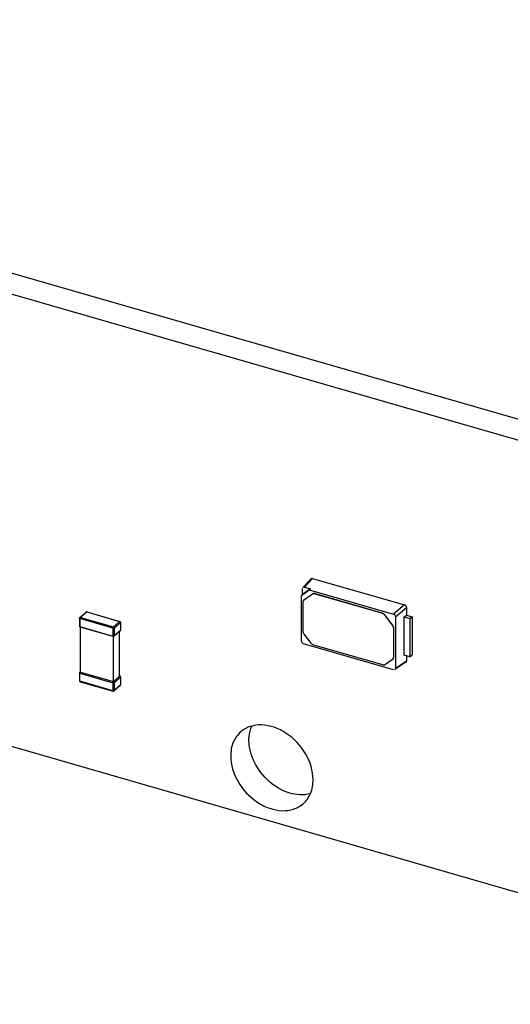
# Model space of a CAD drawing. Header units: millimetres. Extents: x 0 to 210, y 0 to 297.
# Tile 22 of 59: x 62.25 to 65.41, y 227.37 to 233.73. Entities that reach past the tile are written whole.
import ezdxf

# ---------------------------------------------------------------- set-up
doc = ezdxf.new("R2010")
doc.units = ezdxf.units.MM
doc.header["$LTSCALE"] = 19.36
doc.layers.get('0').update_dxf_attribs({"linetype": 'CONTINUOUS'})

msp = doc.modelspace()

# ---------------------------------------------------------------- linework, layer by layer
at = {"color": 7, "linetype": 'Continuous'}
for p, q in [((71.4583, 229.41684), (56.52555, 233.72756)), ((71.34044, 229.31477), (56.40769, 233.62549)), ((54.71894, 231.19325), (123.13495, 211.44325)), ((64.12641, 230.11789), (64.07463, 230.06118)), ((64.08464, 230.0634), (64.13621, 230.12018)), ((64.13621, 230.12018), (64.73054, 229.94861)), ((64.06572, 230.01021), (64.11555, 230.04566)), ((64.07241, 230.0163), (64.07229, 230.05461)), ((64.12292, 230.05224), (64.07241, 230.0163)), ((64.08465, 230.0634), (64.12292, 230.05224)), ((64.12298, 230.05216), (64.1155, 230.04573)), ((64.11555, 230.04566), (64.6597, 229.88846)), ((64.06566, 230.01029), (64.07246, 230.01623)), ((64.06584, 229.71347), (64.06572, 230.01021)), ((64.07678, 229.77681), (64.07678, 229.96782)), ((64.08425, 229.98351), (64.08282, 229.98228)), ((64.08283, 229.98226), (64.08403, 229.98323)), ((64.08403, 229.98323), (64.13561, 230.02014)), ((64.15167, 230.0211), (64.58217, 229.89682)), ((64.1531, 230.02233), (64.5836, 229.89806)), ((62.63459, 229.8674), (62.6753, 229.90266)), ((62.6753, 229.90266), (62.67554, 229.90285)), ((62.68063, 229.90383), (62.89342, 229.8424)), ((64.73054, 229.94861), (64.6597, 229.88846)), ((64.67205, 229.87254), (64.74268, 229.93296)), ((64.74268, 229.93296), (64.74268, 229.88323)), ((62.63261, 229.86308), (62.63261, 229.81112)), ((62.63281, 229.86234), (62.63264, 229.86305)), ((62.89342, 229.8424), (62.89347, 229.84239)), ((62.89755, 229.83696), (62.89755, 229.83691)), ((62.89755, 229.83691), (62.89755, 229.78495)), ((64.59966, 229.88452), (64.65101, 229.81836)), ((64.65244, 229.8196), (64.60109, 229.88576)), ((64.67205, 229.87254), (64.67205, 229.53847)), ((64.72709, 229.87107), (64.74268, 229.88323)), ((64.72709, 229.62363), (64.72709, 229.87107)), ((64.72709, 229.87107), (64.76459, 229.86024)), ((64.74268, 229.88323), (64.77902, 229.87274)), ((64.76459, 229.86024), (64.77902, 229.87274)), ((64.76459, 229.86024), (64.76459, 229.61281)), ((64.77902, 229.87274), (64.77902, 229.6253)), ((62.63631, 229.80587), (62.63476, 229.80671)), ((62.63675, 229.80565), (62.63631, 229.80587)), ((62.84954, 229.7442), (62.63674, 229.80563)), ((62.63833, 229.51544), (62.63833, 229.80617)), ((62.85486, 229.74537), (62.89558, 229.78063)), ((62.89184, 229.48927), (62.89184, 229.77739)), ((62.89558, 229.78063), (62.89572, 229.78077)), ((62.89755, 229.78485), (62.89755, 229.78495)), ((64.65825, 229.79877), (64.65825, 229.61014)), ((64.65968, 229.80001), (64.65968, 229.61138)), ((62.85112, 229.45401), (62.85112, 229.74474)), ((64.12741, 229.70131), (64.08403, 229.75722)), ((64.6597, 229.52968), (64.07819, 229.69755)), ((64.58893, 229.56083), (64.14491, 229.68901)), ((64.65101, 229.59474), (64.60643, 229.56303)), ((64.6522, 229.5957), (64.65101, 229.59474)), ((64.65364, 229.59692), (64.65221, 229.59569)), ((64.74268, 229.58607), (64.67205, 229.53847)), ((64.76459, 229.61281), (64.72709, 229.62363)), ((64.74268, 229.61913), (64.74268, 229.58607)), ((64.76459, 229.61281), (64.77902, 229.6253)), ((64.73891, 229.57847), (64.67449, 229.53487)), ((62.63261, 229.51049), (62.63261, 229.45853)), ((62.63459, 229.51481), (62.63704, 229.51693)), ((62.63459, 229.51481), (62.63483, 229.515)), ((62.63833, 229.51544), (62.85112, 229.45401)), ((62.85112, 229.45401), (62.89184, 229.48927)), ((62.89342, 229.48981), (62.8921, 229.49019)), ((62.89342, 229.48981), (62.89347, 229.48979)), ((62.89755, 229.48436), (62.89755, 229.48432)), ((62.89755, 229.48432), (62.89755, 229.43236)), ((62.63631, 229.45328), (62.63476, 229.45411)), ((62.63631, 229.45328), (62.63675, 229.45305)), ((62.63674, 229.45304), (62.84954, 229.39161)), ((62.85486, 229.39278), (62.89558, 229.42804)), ((62.89558, 229.42804), (62.89572, 229.42817)), ((62.89755, 229.43225), (62.89755, 229.43236))]:
    msp.add_line(p, q, dxfattribs=at)
at = {"color": 9, "linetype": 'Continuous'}
for p, q in [((64.08403, 229.98323), (64.08546, 229.98446)), ((64.13418, 230.0189), (64.13561, 230.02014)), ((64.15167, 230.0211), (64.1531, 230.02233)), ((62.63833, 229.86803), (62.67904, 229.90329)), ((62.67904, 229.90329), (62.89184, 229.84186)), ((62.63547, 229.86061), (62.63547, 229.80865)), ((62.84827, 229.79918), (62.63547, 229.86061)), ((62.63833, 229.86803), (62.85112, 229.8066)), ((62.89184, 229.84186), (62.85112, 229.8066)), ((64.58217, 229.89682), (64.5836, 229.89806)), ((64.59966, 229.88452), (64.60109, 229.88576)), ((62.63547, 229.80865), (62.84827, 229.74722)), ((62.84827, 229.79918), (62.84827, 229.74722)), ((62.85607, 229.80023), (62.89679, 229.83549)), ((62.85607, 229.80023), (62.85607, 229.74826)), ((62.89679, 229.78352), (62.85607, 229.74826)), ((62.89679, 229.83549), (62.89679, 229.78352)), ((64.65101, 229.81836), (64.65244, 229.8196)), ((64.65825, 229.79877), (64.65968, 229.80001)), ((64.65825, 229.61014), (64.65968, 229.61138)), ((62.6347, 229.51488), (62.63483, 229.515)), ((62.63547, 229.45605), (62.63547, 229.50801)), ((62.63547, 229.50801), (62.84827, 229.44658)), ((62.84827, 229.39462), (62.63547, 229.45605)), ((62.85607, 229.44763), (62.89679, 229.48289)), ((62.89679, 229.48289), (62.89679, 229.43093)), ((62.84827, 229.44658), (62.84827, 229.39462)), ((62.85607, 229.44763), (62.85607, 229.39567)), ((62.89679, 229.43093), (62.85607, 229.39567))]:
    msp.add_line(p, q, dxfattribs=at)
at = {"color": 7, "linetype": 'Continuous'}
for centre, radius, start, end in [((62.63772, 229.81017), 0.00455, 220.002178, 229.454703), ((64.63826, 229.61138), 0.02142, 351.555779, 0.008136), ((62.63772, 229.45757), 0.00455, 220.002178, 229.454703)]:
    msp.add_arc(centre, radius, start, end, dxfattribs=at)
for centre, major_axis, ratio, start_param, end_param in [((64.08468, 230.051), (-0.00937, 0.01084), 0.7477192, -0.8547567, 0.0883516), ((64.65966, 229.87608), (0.00936, -0.01079), 0.7522872, 0.7144696, 2.282189), ((64.65966, 229.54208), (-0.00937, 0.01084), 0.7477192, -3.2299538, -2.4286299)]:
    msp.add_ellipse(centre, major_axis=major_axis, ratio=ratio, start_param=start_param, end_param=end_param, dxfattribs=at)
for points in [[(64.13621, 230.12018), (64.13297, 230.12106), (64.12865, 230.12039), (64.1264, 230.1179)], [(64.07678, 229.96782), (64.07678, 229.97304), (64.07892, 229.97881), (64.08283, 229.98227)], [(62.68061, 229.90374), (62.67914, 229.90413), (62.6774, 229.90399), (62.6761, 229.90323)], [(64.74268, 229.93296), (64.74257, 229.93956), (64.73685, 229.94668), (64.73054, 229.94861)], [(62.63463, 229.86732), (62.63347, 229.86625), (62.63267, 229.8646), (62.63265, 229.86302)], [(62.63459, 229.8674), (62.63554, 229.86823), (62.63711, 229.86838), (62.63833, 229.86803)], [(62.63833, 229.86803), (62.63632, 229.8663), (62.63547, 229.86326), (62.63547, 229.86061)], [(62.89184, 229.84178), (62.89319, 229.84139), (62.89447, 229.84052), (62.89534, 229.8394)], [(62.89746, 229.83696), (62.89744, 229.83919), (62.89557, 229.84166), (62.89344, 229.84231)], [(62.89534, 229.8394), (62.89618, 229.83832), (62.89671, 229.83689), (62.89671, 229.83551)], [(64.58217, 229.89682), (64.58902, 229.89485), (64.59529, 229.89016), (64.59966, 229.88452)], [(64.60109, 229.88576), (64.59672, 229.89139), (64.59045, 229.89608), (64.5836, 229.89806)], [(62.63262, 229.81112), (62.63261, 229.80986), (62.63426, 229.809), (62.63547, 229.80865)], [(62.63267, 229.81114), (62.6327, 229.80951), (62.63354, 229.80778), (62.63478, 229.80671)], [(62.85607, 229.80023), (62.85409, 229.79851), (62.85079, 229.79845), (62.84827, 229.79918)], [(62.84831, 229.79922), (62.84831, 229.80064), (62.84859, 229.80208), (62.8491, 229.8034)], [(62.8491, 229.8034), (62.84955, 229.80456), (62.85019, 229.80571), (62.85112, 229.80652)], [(62.85112, 229.8066), (62.85371, 229.80586), (62.85607, 229.80292), (62.85607, 229.80023)], [(62.8957, 229.78079), (62.89678, 229.78178), (62.89746, 229.78338), (62.89741, 229.78485)], [(64.08403, 229.75722), (64.07976, 229.76272), (64.07678, 229.76984), (64.07678, 229.77681)], [(64.65101, 229.81836), (64.65528, 229.81286), (64.65825, 229.80573), (64.65825, 229.79877)], [(64.65968, 229.80001), (64.65968, 229.80697), (64.6567, 229.8141), (64.65244, 229.8196)], [(62.84827, 229.74722), (62.85079, 229.74649), (62.85409, 229.74655), (62.85607, 229.74826)], [(62.84955, 229.74429), (62.85102, 229.7439), (62.85276, 229.74404), (62.85407, 229.74481)], [(64.07819, 229.69755), (64.07174, 229.69941), (64.06584, 229.70675), (64.06584, 229.71347)], [(64.14491, 229.68901), (64.13806, 229.69099), (64.13178, 229.69568), (64.12741, 229.70131)], [(64.65825, 229.61014), (64.65825, 229.60492), (64.65612, 229.59915), (64.65221, 229.59569)], [(64.73892, 229.57846), (64.74126, 229.58005), (64.74263, 229.58324), (64.74268, 229.58606)], [(62.63547, 229.50801), (62.63426, 229.50836), (62.63261, 229.50923), (62.63262, 229.51048)], [(62.63262, 229.45853), (62.63261, 229.45727), (62.63426, 229.4564), (62.63547, 229.45605)], [(62.63267, 229.45855), (62.6327, 229.45691), (62.63354, 229.45518), (62.63478, 229.45411)], [(62.63433, 229.51456), (62.6333, 229.51352), (62.6327, 229.51195), (62.63271, 229.51049)], [(62.63833, 229.51544), (62.63632, 229.5137), (62.63547, 229.51066), (62.63547, 229.50801)], [(62.89184, 229.48919), (62.89319, 229.4888), (62.89447, 229.48792), (62.89534, 229.48681)], [(62.89746, 229.48436), (62.89744, 229.48659), (62.89557, 229.48906), (62.89344, 229.48972)], [(62.89534, 229.48681), (62.89618, 229.48572), (62.89671, 229.48429), (62.89671, 229.48291)], [(62.85607, 229.44763), (62.85409, 229.44591), (62.85079, 229.44586), (62.84827, 229.44658)], [(62.84827, 229.39462), (62.85079, 229.39389), (62.85409, 229.39395), (62.85607, 229.39567)], [(62.84831, 229.44663), (62.84831, 229.44804), (62.84859, 229.44948), (62.8491, 229.45081)], [(62.8491, 229.45081), (62.84955, 229.45196), (62.85019, 229.45312), (62.85112, 229.45393)], [(62.84955, 229.3917), (62.85102, 229.39131), (62.85276, 229.39145), (62.85407, 229.39221)], [(62.85112, 229.45401), (62.85371, 229.45326), (62.85607, 229.45032), (62.85607, 229.44763)], [(62.8957, 229.4282), (62.89678, 229.42919), (62.89746, 229.43079), (62.89741, 229.43225)]]:
    msp.add_open_spline(points, degree=3, dxfattribs=at)
for points, knots in [([(64.13418, 230.0189), (64.13772, 230.02142), (64.14424, 230.02264), (64.15011, 230.02155), (64.15167, 230.0211)], [0, 0, 0, 0, 0.727298, 1, 1, 1, 1]), ([(64.1531, 230.02233), (64.15153, 230.02278), (64.14567, 230.02388), (64.13915, 230.02266), (64.13561, 230.02014)], [0, 0, 0, 0, 0.272702, 1, 1, 1, 1]), ([(62.67554, 229.90285), (62.67601, 229.90318), (62.67722, 229.90356), (62.67843, 229.90339), (62.67904, 229.90321)], [0, 0, 0, 0, 0.4727453, 1, 1, 1, 1]), ([(62.68063, 229.90383), (62.68038, 229.90389), (62.67977, 229.90383), (62.67928, 229.9035), (62.67904, 229.90329)], [0, 0, 0, 0, 0.4445261, 1, 1, 1, 1]), ([(62.63552, 229.86065), (62.63493, 229.86082), (62.63392, 229.86121), (62.63303, 229.86193), (62.63281, 229.86234)], [0, 0, 0, 0, 0.5660268, 1, 1, 1, 1]), ([(62.89184, 229.84186), (62.89208, 229.84207), (62.89256, 229.8424), (62.89318, 229.84247), (62.89342, 229.8424)], [0, 0, 0, 0, 0.5559862, 1, 1, 1, 1]), ([(62.89754, 229.83691), (62.89754, 229.83666), (62.89738, 229.8361), (62.89701, 229.83568), (62.89679, 229.83549)], [0, 0, 0, 0, 0.4661531, 1, 1, 1, 1]), ([(62.63552, 229.80869), (62.63552, 229.80811), (62.63559, 229.80713), (62.63599, 229.80614), (62.63631, 229.80587)], [0, 0, 0, 0, 0.5816797, 1, 1, 1, 1]), ([(62.89572, 229.78077), (62.89607, 229.78111), (62.89661, 229.78199), (62.89679, 229.78301), (62.89679, 229.78352)], [0, 0, 0, 0, 0.4850574, 1, 1, 1, 1]), ([(62.89679, 229.78352), (62.897, 229.78371), (62.89735, 229.7841), (62.89752, 229.78461), (62.89754, 229.78485)], [0, 0, 0, 0, 0.5334472, 1, 1, 1, 1]), ([(62.84953, 229.74421), (62.8491, 229.74433), (62.84834, 229.74541), (62.84827, 229.74654), (62.84827, 229.74722)], [0, 0, 0, 0, 0.3983561, 1, 1, 1, 1]), ([(62.85599, 229.74829), (62.85599, 229.74773), (62.85584, 229.74665), (62.85524, 229.74571), (62.85486, 229.74538)], [0, 0, 0, 0, 0.5221252, 1, 1, 1, 1]), ([(64.60643, 229.56303), (64.60288, 229.56051), (64.59636, 229.55929), (64.5905, 229.56038), (64.58893, 229.56083)], [0, 0, 0, 0, 0.727298, 1, 1, 1, 1]), ([(62.63483, 229.515), (62.63529, 229.51533), (62.6365, 229.5157), (62.63772, 229.51553), (62.63833, 229.51535)], [0, 0, 0, 0, 0.4727453, 1, 1, 1, 1]), ([(62.63552, 229.45609), (62.63552, 229.45551), (62.63559, 229.45453), (62.63599, 229.45355), (62.63631, 229.45328)], [0, 0, 0, 0, 0.5816797, 1, 1, 1, 1]), ([(62.89184, 229.48927), (62.89208, 229.48948), (62.89256, 229.48981), (62.89318, 229.48987), (62.89342, 229.4898)], [0, 0, 0, 0, 0.5559862, 1, 1, 1, 1]), ([(62.89754, 229.48432), (62.89754, 229.48406), (62.89738, 229.48351), (62.89701, 229.48308), (62.89679, 229.48289)], [0, 0, 0, 0, 0.4661531, 1, 1, 1, 1]), ([(62.84953, 229.39161), (62.8491, 229.39174), (62.84834, 229.39281), (62.84827, 229.39394), (62.84827, 229.39462)], [0, 0, 0, 0, 0.3983561, 1, 1, 1, 1]), ([(62.85599, 229.39569), (62.85599, 229.39514), (62.85584, 229.39406), (62.85524, 229.39312), (62.85486, 229.39278)], [0, 0, 0, 0, 0.5221252, 1, 1, 1, 1]), ([(62.89572, 229.42817), (62.89607, 229.42852), (62.89661, 229.4294), (62.89679, 229.43041), (62.89679, 229.43093)], [0, 0, 0, 0, 0.4850574, 1, 1, 1, 1]), ([(62.89679, 229.43093), (62.897, 229.43111), (62.89735, 229.4315), (62.89752, 229.43201), (62.89754, 229.43225)], [0, 0, 0, 0, 0.5334472, 1, 1, 1, 1]), ([(64.14006, 228.82001), (64.14006, 228.87739), (64.10209, 228.99615), (63.99748, 229.10746), (63.89162, 229.16121), (63.81073, 229.17765), (63.73431, 229.16847), (63.6907, 229.14431), (63.67299, 229.12898)], [0, 0, 0, 0, 0.2569342, 0.5308022, 0.6620263, 0.7836227, 0.8951218, 1, 1, 1, 1]), ([(63.72593, 229.07565), (63.72593, 229.08371), (63.72732, 229.1146), (63.73468, 229.14536), (63.7438, 229.16634)], [0, 0, 0, 0, 0.260484, 1, 1, 1, 1]), ([(63.67299, 229.12898), (63.65214, 229.11092), (63.61777, 229.06185), (63.60807, 229.00347), (63.60807, 228.97358)], [0, 0, 0, 0, 0.4799954, 1, 1, 1, 1]), ([(64.1221, 228.72932), (64.07942, 228.7177), (63.97914, 228.7247), (63.84945, 228.80235), (63.75384, 228.92477), (63.72593, 229.02673), (63.72593, 229.07565)], [0, 0, 0, 0, 0.2253089, 0.4826787, 0.7507851, 1, 1, 1, 1]), ([(63.60807, 228.97358), (63.60807, 228.91621), (63.64604, 228.79745), (63.75065, 228.68613), (63.85651, 228.63239), (63.9374, 228.61595), (64.01383, 228.62513), (64.05743, 228.64929), (64.07514, 228.66462)], [0, 0, 0, 0, 0.2569342, 0.5308022, 0.6620263, 0.7836227, 0.8951218, 1, 1, 1, 1]), ([(64.07514, 228.66462), (64.09599, 228.68268), (64.13036, 228.73175), (64.14006, 228.79013), (64.14006, 228.82001)], [0, 0, 0, 0, 0.4799954, 1, 1, 1, 1])]:
    msp.add_open_spline(points, degree=3, knots=knots, dxfattribs=at)
at = {"color": 9, "linetype": 'Continuous'}
for points in [[(62.63281, 229.86234), (62.63281, 229.86499), (62.63571, 229.86767), (62.63833, 229.86803)], [(62.85462, 229.74518), (62.85294, 229.74373), (62.84964, 229.74547), (62.84827, 229.74722)], [(62.63547, 229.50801), (62.63407, 229.50984), (62.63309, 229.51323), (62.6347, 229.51488)], [(62.84827, 229.39462), (62.84964, 229.39287), (62.85294, 229.39113), (62.85462, 229.39259)]]:
    msp.add_open_spline(points, degree=3, dxfattribs=at)
for points in [[(62.8491, 229.8034), (62.85111, 229.80282), (62.8535, 229.80185), (62.85572, 229.80053), (62.85607, 229.80023)], [(62.8491, 229.45081), (62.85111, 229.45023), (62.8535, 229.44925), (62.85572, 229.44794), (62.85607, 229.44763)]]:
    msp.add_open_spline(points, degree=3, knots=[0, 0, 0, 0, 0.8165522, 1, 1, 1, 1], dxfattribs=at)

doc.saveas('drawing.dxf')
